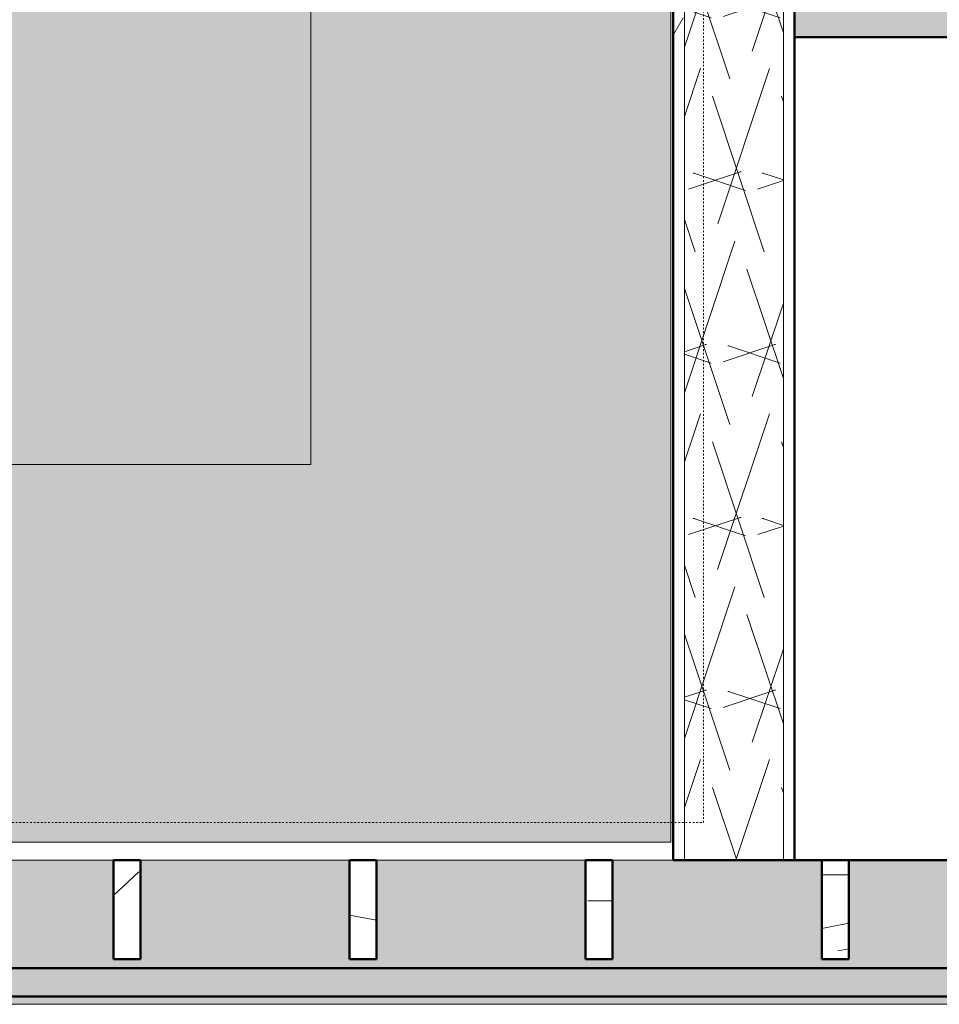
# Model space of a CAD drawing. Header units: inches. Extents: x -9465 to -7685, y 1648 to 3291.
# Tile 29 of 59: x -8550 to -8499, y 2334 to 2389. Entities that reach past the tile are written whole.
import ezdxf

# ---------------------------------------------------------------- set-up
doc = ezdxf.new("R2010")
doc.units = ezdxf.units.IN
doc.header["$MEASUREMENT"] = 0
doc.linetypes.add('Overhead 1_16_', pattern=[0.101562, 0.0625, -0.039062])
for name, color, linetype, lineweight in [('A-FLOR', 192, 'Continuous', 13), ('A-GLAZ-CWMG', 51, 'Continuous', 9), ('A-GLAZ-CWMG-1', 51, 'Continuous', 50), ('A-WALL', 113, 'Continuous', 13), ('A-WALL-1', 113, 'Continuous', 9), ('A-WALL-2', 113, 'Continuous', 50), ('A-WALL-PATT-1', 111, 'Continuous', 9), ('I-WALL-1', 2, 'Continuous', 50), ('Q-CASE', 31, 'Continuous', 9), ('Q-CASE-1', 31, 'Continuous', 50), ('S-FNDN', 32, 'Continuous', 13), ('S-STRS', 31, 'Continuous', 9), ('S-STRS-ANNO', 31, 'Continuous', 9), ('S-STRS-MBND', 31, 'Overhead 1_16_', 9)]:
    doc.layers.add(name, color=color, linetype=linetype, lineweight=lineweight)
pattern_1 = [(0, (0, 0), (30.72, 7.68), [1.267, -21.773, 1.267, -21.773, -122.88]), (0, (0, 0), (30.72, 7.68), [-46.08, 1.267, -44.813, 1.267, -21.773, -53.76]), (0, (0, 0), (30.72, 7.68), [-115.2, 1.267, -14.093, 1.267, -37.133]), (120, (11.52, 3.84), (-22.011075, 22.7643004), [1.267, -21.773, 1.267, -21.773, -122.88]), (120, (11.52, 3.84), (-22.011075, 22.7643004), [-46.08, 1.267, -44.813, 1.267, -21.773, -53.76]), (120, (11.52, 3.84), (-22.011075, 22.7643004), [-115.2, 1.267, -14.093, 1.267, -37.133]), (240, (15.36, 19.2), (-8.708925, -30.4443004), [1.267, -21.773, 1.267, -21.773, -122.88]), (240, (15.36, 19.2), (-8.708925, -30.4443004), [-46.08, 1.267, -44.813, 1.267, -21.773, -53.76]), (240, (15.36, 19.2), (-8.708925, -30.4443004), [-115.2, 1.267, -14.093, 1.267, -37.133])]

# ---------------------------------------------------------------- blocks, each defined once
blk = doc.blocks.new('OD_CW_Base Cabinet - OD_CW_Base Cabinet-1347007-SITE PLAN - PROPOSED OVER EXISTING SURVEY')
at = {"layer": 'Q-CASE'}
for p, q in [((0.738, -1), (0.738, 0)), ((0.738, 0), (46.481, 0)), ((46.481, 0), (46.481, -1)), ((46.481, -1), (0.738, -1)), ((0.738, -23.375), (0.738, -1)), ((0.738, -1), (46.481, -1)), ((46.481, -1), (46.481, -7.266)), ((46.481, -8.766), (46.481, -20.375)), ((46.481, -21.875), (46.481, -23.375))]:
    blk.add_line(p, q, dxfattribs=at)
at = {"layer": 'Q-CASE-1'}
for p, q in [((0.738, -23.375), (0.738, 0)), ((0.738, 0), (46.481, 0)), ((46.481, 0), (46.481, -7.266)), ((46.481, -8.766), (46.481, -20.375)), ((46.481, -21.875), (46.481, -23.375))]:
    blk.add_line(p, q, dxfattribs=at)
blk = doc.blocks.new('Rectangular Mullion - Stud - Vertical-V15-SITE PLAN - PROPOSED OVER EXISTING SURVEY')
at = {"layer": 'A-GLAZ-CWMG'}
h = blk.add_hatch(dxfattribs=at)
h.set_pattern_fill('FP_19', color=256, style=0, pattern_type=2)
h.set_pattern_definition([(184.764, (-8503.944, -2328.677), (528.661461, 40.0586324), [5.78, -572.217]), (168.69, (-8509.704, -2329.157), (-195.692293, 29.538262), [7.343, -237.41]), (135, (-8516.904, -2327.717), (-47.99982, 4e-15), [5.431, -62.452]), (133.152, (-8520.744, -2323.877), (-675.189283, 717.0111291), [10.527, -1042.195]), (167.005, (-8527.944, -2316.197), (430.381756, -103.0144664), [6.404, -633.996]), (180, (-8534.184, -2314.757), (-48, -48), [12, -36]), (189.462, (-8546.184, -2314.757), (242.595055, 32.431268), [5.839, -286.133]), (185.711, (-8503.944, -2315.717), (432.9499604, 38.4982772), [4.824, -477.57]), (180, (-8508.744, -2316.197), (-48, -48), [7.2, -40.8]), (151.699, (-8515.944, -2316.197), (-531.0809484, 282.2772348), [7.087, -701.624]), (127.875, (-8522.184, -2312.837), (185.3537404, -245.1691499), [10.946, -536.339]), (140.711, (-8528.904, -2304.197), (-292.2789016, 234.7705538), [6.822, -675.386]), (173.66, (-8534.184, -2299.877), (-385.1708218, 37.4618332), [8.693, -425.965]), (191.889, (-8542.824, -2298.917), (673.0177456, 139.16595084), [9.32, -922.671]), (186.71, (-8503.944, -2300.837), (-431.3441416, -53.5709543), [8.216, -813.411]), (176.634, (-8512.104, -2301.797), (-768.3310203, 42.3658719), [8.174, -809.237]), (146.31, (-8520.264, -2301.317), (81.23038, -70.15367), [8.653, -164.413]), (132.51, (-8527.464, -2296.517), (-484.3432232, 524.0184615), [7.814, -773.57]), (165.069, (-8532.744, -2290.757), (-529.5939244, 138.0208726), [7.452, -737.709]), (180, (-8539.944, -2288.837), (-48, -48), [5.76, -42.24]), (192.995, (-8545.704, -2288.837), (-430.381756, -103.0144664), [6.404, -633.996]), (180, (-8518.824, -2336.837), (-48, -48), [0.127, -47.873]), (316.848, (-8525.544, -2329.637), (-717.0111291, 675.189283), [10.527, -1042.195]), (333.435, (-8517.864, -2288.837), (67.20011, -9.600274), [4.293, -103.038]), (351.87, (-8514.024, -2290.757), (289.9203474, -34.5597503), [6.788, -332.623]), (23.199, (-8507.304, -2291.717), (235.033544, 107.5881307), [3.656, -361.902]), (153.435, (-8525.544, -2329.637), (-67.20011, 9.600274), [5.367, -101.965]), (173.29, (-8530.344, -2327.237), (431.3441416, -53.5709543), [8.216, -813.411]), (190.125, (-8538.504, -2326.277), (-815.4060012, -147.32774017), [13.653, -1351.608]), (190.305, (-8503.944, -2333.957), (-286.463859, -56.4485149), [5.367, -531.29]), (164.476, (-8509.224, -2334.917), (526.624866, -148.9498558), [8.967, -887.747]), (137.121, (-8517.864, -2332.517), (620.580163, -579.6829363), [9.17, -907.868]), (145.305, (-8524.584, -2326.277), (-483.4571689, 331.0066401), [7.589, -751.357]), (170.538, (-8530.824, -2321.957), (-242.595055, 32.431268), [8.759, -283.213]), (186.582, (-8539.464, -2320.517), (816.42074175, 92.35702398), [12.563, -1243.717]), (188.13, (-8503.944, -2321.957), (289.9203474, 34.5597503), [6.788, -332.623]), (168.69, (-8510.664, -2322.917), (-195.692293, 29.538262), [7.343, -237.41]), (137.49, (-8517.864, -2321.477), (524.0184615, -484.3432232), [7.814, -773.57]), (135, (-8523.624, -2316.197), (-47.99982, 4e-15), [8.825, -59.058]), (162.646, (-8529.864, -2309.957), (622.29174, -197.4654137), [8.046, -796.58]), (183.367, (-8537.544, -2307.557), (768.3302807, 42.3792818), [8.174, -809.237]), (197.103, (-8545.704, -2308.037), (-477.9233464, -150.7480936), [6.529, -646.342]), (188.746, (-8503.944, -2309.957), (-334.8907469, -55.2126118), [6.313, -625.028]), (165.069, (-8510.184, -2310.917), (-529.5939244, 138.0208726), [7.452, -737.709]), (147.995, (-8517.384, -2308.997), (234.6073836, -152.6274196), [9.057, -443.774]), (130.101, (-8525.064, -2304.197), (525.04491417, -626.48815567), [11.923, -1180.373]), (164.055, (-8532.744, -2295.077), (188.377658, -60.67759), [6.989, -342.456]), (186.009, (-8539.464, -2293.157), (-479.47453376, -52.9968317), [9.17, -907.868]), (203.199, (-8548.584, -2294.117), (-235.033544, -107.5881307), [3.656, -361.902]), (189.462, (-8503.944, -2295.557), (242.595055, 32.431268), [5.839, -286.133]), (169.992, (-8509.704, -2296.517), (-528.9663772, 90.5232291), [8.286, -820.322]), (142.595, (-8517.864, -2295.077), (-626.7276519, 476.4324888), [10.272, -1016.972]), (150.945, (-8526.024, -2336.837), (-340.5266965, 183.8514204), [4.942, -489.248]), (169.216, (-8530.344, -2334.437), (767.1604139, -148.40702066), [10.261, -1015.861]), (187.125, (-8540.424, -2332.517), (337.476941, 36.1841847), [11.61, -375.379])])
h.paths.add_polyline_path([(1.5, 0), (0, 0), (0, 5.5), (1.5, 5.5)], flags=0)
at = {"layer": 'A-GLAZ-CWMG-1'}
for p, q in [((0, 0), (0, 5.5)), ((0, 5.5), (1.5, 5.5)), ((1.5, 5.5), (1.5, 0)), ((1.5, 0), (0, 0))]:
    blk.add_line(p, q, dxfattribs=at)
blk = doc.blocks.new('Rectangular Mullion - Stud - Vertical-V16-SITE PLAN - PROPOSED OVER EXISTING SURVEY')
at = {"layer": 'A-GLAZ-CWMG'}
h = blk.add_hatch(dxfattribs=at)
h.set_pattern_fill('FP_20', color=256, style=0, pattern_type=2)
h.set_pattern_definition([(184.764, (-8517.054, -2328.677), (528.661461, 40.0586324), [5.78, -572.217]), (168.69, (-8522.814, -2329.157), (-195.692293, 29.538262), [7.343, -237.41]), (135, (-8530.014, -2327.717), (-47.99982, 4e-15), [5.431, -62.452]), (133.152, (-8533.854, -2323.877), (-675.189283, 717.0111291), [10.527, -1042.195]), (167.005, (-8541.054, -2316.197), (430.381756, -103.0144664), [6.404, -633.996]), (180, (-8547.294, -2314.757), (-48, -48), [12, -36]), (189.462, (-8559.294, -2314.757), (242.595055, 32.431268), [5.839, -286.133]), (185.711, (-8517.054, -2315.717), (432.9499604, 38.4982772), [4.824, -477.57]), (180, (-8521.854, -2316.197), (-48, -48), [7.2, -40.8]), (151.699, (-8529.054, -2316.197), (-531.0809484, 282.2772348), [7.087, -701.624]), (127.875, (-8535.294, -2312.837), (185.3537404, -245.1691499), [10.946, -536.339]), (140.711, (-8542.014, -2304.197), (-292.2789016, 234.7705538), [6.822, -675.386]), (173.66, (-8547.294, -2299.877), (-385.1708218, 37.4618332), [8.693, -425.965]), (191.889, (-8555.934, -2298.917), (673.0177456, 139.16595084), [9.32, -922.671]), (186.71, (-8517.054, -2300.837), (-431.3441416, -53.5709543), [8.216, -813.411]), (176.634, (-8525.214, -2301.797), (-768.3310203, 42.3658719), [8.174, -809.237]), (146.31, (-8533.374, -2301.317), (81.23038, -70.15367), [8.653, -164.413]), (132.51, (-8540.574, -2296.517), (-484.3432232, 524.0184615), [7.814, -773.57]), (165.069, (-8545.854, -2290.757), (-529.5939244, 138.0208726), [7.452, -737.709]), (180, (-8553.054, -2288.837), (-48, -48), [5.76, -42.24]), (192.995, (-8558.814, -2288.837), (-430.381756, -103.0144664), [6.404, -633.996]), (180, (-8531.934, -2336.837), (-48, -48), [0.127, -47.873]), (316.848, (-8538.654, -2329.637), (-717.0111291, 675.189283), [10.527, -1042.195]), (333.435, (-8530.974, -2288.837), (67.20011, -9.600274), [4.293, -103.038]), (351.87, (-8527.134, -2290.757), (289.9203474, -34.5597503), [6.788, -332.623]), (23.199, (-8520.414, -2291.717), (235.033544, 107.5881307), [3.656, -361.902]), (153.435, (-8538.654, -2329.637), (-67.20011, 9.600274), [5.367, -101.965]), (173.29, (-8543.454, -2327.237), (431.3441416, -53.5709543), [8.216, -813.411]), (190.125, (-8551.614, -2326.277), (-815.4060012, -147.32774017), [13.653, -1351.608]), (190.305, (-8517.054, -2333.957), (-286.463859, -56.4485149), [5.367, -531.29]), (164.476, (-8522.334, -2334.917), (526.624866, -148.9498558), [8.967, -887.747]), (137.121, (-8530.974, -2332.517), (620.580163, -579.6829363), [9.17, -907.868]), (145.305, (-8537.694, -2326.277), (-483.4571689, 331.0066401), [7.589, -751.357]), (170.538, (-8543.934, -2321.957), (-242.595055, 32.431268), [8.759, -283.213]), (186.582, (-8552.574, -2320.517), (816.42074175, 92.35702398), [12.563, -1243.717]), (188.13, (-8517.054, -2321.957), (289.9203474, 34.5597503), [6.788, -332.623]), (168.69, (-8523.774, -2322.917), (-195.692293, 29.538262), [7.343, -237.41]), (137.49, (-8530.974, -2321.477), (524.0184615, -484.3432232), [7.814, -773.57]), (135, (-8536.734, -2316.197), (-47.99982, 4e-15), [8.825, -59.058]), (162.646, (-8542.974, -2309.957), (622.29174, -197.4654137), [8.046, -796.58]), (183.367, (-8550.654, -2307.557), (768.3302807, 42.3792818), [8.174, -809.237]), (197.103, (-8558.814, -2308.037), (-477.9233464, -150.7480936), [6.529, -646.342]), (188.746, (-8517.054, -2309.957), (-334.8907469, -55.2126118), [6.313, -625.028]), (165.069, (-8523.294, -2310.917), (-529.5939244, 138.0208726), [7.452, -737.709]), (147.995, (-8530.494, -2308.997), (234.6073836, -152.6274196), [9.057, -443.774]), (130.101, (-8538.174, -2304.197), (525.04491417, -626.48815567), [11.923, -1180.373]), (164.055, (-8545.854, -2295.077), (188.377658, -60.67759), [6.989, -342.456]), (186.009, (-8552.574, -2293.157), (-479.47453376, -52.9968317), [9.17, -907.868]), (203.199, (-8561.694, -2294.117), (-235.033544, -107.5881307), [3.656, -361.902]), (189.462, (-8517.054, -2295.557), (242.595055, 32.431268), [5.839, -286.133]), (169.992, (-8522.814, -2296.517), (-528.9663772, 90.5232291), [8.286, -820.322]), (142.595, (-8530.974, -2295.077), (-626.7276519, 476.4324888), [10.272, -1016.972]), (150.945, (-8539.134, -2336.837), (-340.5266965, 183.8514204), [4.942, -489.248]), (169.216, (-8543.454, -2334.437), (767.1604139, -148.40702066), [10.261, -1015.861]), (187.125, (-8553.534, -2332.517), (337.476941, 36.1841847), [11.61, -375.379])])
h.paths.add_polyline_path([(1.5, 0), (0, 0), (0, 5.5), (1.5, 5.5)], flags=0)
at = {"layer": 'A-GLAZ-CWMG-1'}
for p, q in [((0, 0), (0, 5.5)), ((0, 5.5), (1.5, 5.5)), ((1.5, 5.5), (1.5, 0)), ((1.5, 0), (0, 0))]:
    blk.add_line(p, q, dxfattribs=at)
blk = doc.blocks.new('Rectangular Mullion - Stud - Vertical-V17-SITE PLAN - PROPOSED OVER EXISTING SURVEY')
at = {"layer": 'A-GLAZ-CWMG'}
h = blk.add_hatch(dxfattribs=at)
h.set_pattern_fill('FP_21', color=256, style=0, pattern_type=2)
h.set_pattern_definition([(184.764, (-8530.163, -2328.677), (528.661461, 40.0586324), [5.78, -572.217]), (168.69, (-8535.923, -2329.157), (-195.692293, 29.538262), [7.343, -237.41]), (135, (-8543.123, -2327.717), (-47.99982, 4e-15), [5.431, -62.452]), (133.152, (-8546.963, -2323.877), (-675.189283, 717.0111291), [10.527, -1042.195]), (167.005, (-8554.163, -2316.197), (430.381756, -103.0144664), [6.404, -633.996]), (180, (-8560.403, -2314.757), (-48, -48), [12, -36]), (189.462, (-8572.403, -2314.757), (242.595055, 32.431268), [5.839, -286.133]), (185.711, (-8530.163, -2315.717), (432.9499604, 38.4982772), [4.824, -477.57]), (180, (-8534.963, -2316.197), (-48, -48), [7.2, -40.8]), (151.699, (-8542.163, -2316.197), (-531.0809484, 282.2772348), [7.087, -701.624]), (127.875, (-8548.403, -2312.837), (185.3537404, -245.1691499), [10.946, -536.339]), (140.711, (-8555.123, -2304.197), (-292.2789016, 234.7705538), [6.822, -675.386]), (173.66, (-8560.403, -2299.877), (-385.1708218, 37.4618332), [8.693, -425.965]), (191.889, (-8569.043, -2298.917), (673.0177456, 139.16595084), [9.32, -922.671]), (186.71, (-8530.163, -2300.837), (-431.3441416, -53.5709543), [8.216, -813.411]), (176.634, (-8538.323, -2301.797), (-768.3310203, 42.3658719), [8.174, -809.237]), (146.31, (-8546.483, -2301.317), (81.23038, -70.15367), [8.653, -164.413]), (132.51, (-8553.683, -2296.517), (-484.3432232, 524.0184615), [7.814, -773.57]), (165.069, (-8558.963, -2290.757), (-529.5939244, 138.0208726), [7.452, -737.709]), (180, (-8566.163, -2288.837), (-48, -48), [5.76, -42.24]), (192.995, (-8571.923, -2288.837), (-430.381756, -103.0144664), [6.404, -633.996]), (180, (-8545.043, -2336.837), (-48, -48), [0.127, -47.873]), (316.848, (-8551.763, -2329.637), (-717.0111291, 675.189283), [10.527, -1042.195]), (333.435, (-8544.083, -2288.837), (67.20011, -9.600274), [4.293, -103.038]), (351.87, (-8540.243, -2290.757), (289.9203474, -34.5597503), [6.788, -332.623]), (23.199, (-8533.523, -2291.717), (235.033544, 107.5881307), [3.656, -361.902]), (153.435, (-8551.763, -2329.637), (-67.20011, 9.600274), [5.367, -101.965]), (173.29, (-8556.563, -2327.237), (431.3441416, -53.5709543), [8.216, -813.411]), (190.125, (-8564.723, -2326.277), (-815.4060012, -147.32774017), [13.653, -1351.608]), (190.305, (-8530.163, -2333.957), (-286.463859, -56.4485149), [5.367, -531.29]), (164.476, (-8535.443, -2334.917), (526.624866, -148.9498558), [8.967, -887.747]), (137.121, (-8544.083, -2332.517), (620.580163, -579.6829363), [9.17, -907.868]), (145.305, (-8550.803, -2326.277), (-483.4571689, 331.0066401), [7.589, -751.357]), (170.538, (-8557.043, -2321.957), (-242.595055, 32.431268), [8.759, -283.213]), (186.582, (-8565.683, -2320.517), (816.42074175, 92.35702398), [12.563, -1243.717]), (188.13, (-8530.163, -2321.957), (289.9203474, 34.5597503), [6.788, -332.623]), (168.69, (-8536.883, -2322.917), (-195.692293, 29.538262), [7.343, -237.41]), (137.49, (-8544.083, -2321.477), (524.0184615, -484.3432232), [7.814, -773.57]), (135, (-8549.843, -2316.197), (-47.99982, 4e-15), [8.825, -59.058]), (162.646, (-8556.083, -2309.957), (622.29174, -197.4654137), [8.046, -796.58]), (183.367, (-8563.763, -2307.557), (768.3302807, 42.3792818), [8.174, -809.237]), (197.103, (-8571.923, -2308.037), (-477.9233464, -150.7480936), [6.529, -646.342]), (188.746, (-8530.163, -2309.957), (-334.8907469, -55.2126118), [6.313, -625.028]), (165.069, (-8536.403, -2310.917), (-529.5939244, 138.0208726), [7.452, -737.709]), (147.995, (-8543.603, -2308.997), (234.6073836, -152.6274196), [9.057, -443.774]), (130.101, (-8551.283, -2304.197), (525.04491417, -626.48815567), [11.923, -1180.373]), (164.055, (-8558.963, -2295.077), (188.377658, -60.67759), [6.989, -342.456]), (186.009, (-8565.683, -2293.157), (-479.47453376, -52.9968317), [9.17, -907.868]), (203.199, (-8574.803, -2294.117), (-235.033544, -107.5881307), [3.656, -361.902]), (189.462, (-8530.163, -2295.557), (242.595055, 32.431268), [5.839, -286.133]), (169.992, (-8535.923, -2296.517), (-528.9663772, 90.5232291), [8.286, -820.322]), (142.595, (-8544.083, -2295.077), (-626.7276519, 476.4324888), [10.272, -1016.972]), (150.945, (-8552.243, -2336.837), (-340.5266965, 183.8514204), [4.942, -489.248]), (169.216, (-8556.563, -2334.437), (767.1604139, -148.40702066), [10.261, -1015.861]), (187.125, (-8566.643, -2332.517), (337.476941, 36.1841847), [11.61, -375.379])])
h.paths.add_polyline_path([(1.5, 0), (0, 0), (0, 5.5), (1.5, 5.5)], flags=0)
at = {"layer": 'A-GLAZ-CWMG-1'}
for p, q in [((0, 0), (0, 5.5)), ((0, 5.5), (1.5, 5.5)), ((1.5, 5.5), (1.5, 0)), ((1.5, 0), (0, 0))]:
    blk.add_line(p, q, dxfattribs=at)
blk = doc.blocks.new('Rectangular Mullion - Stud - Vertical-V18-SITE PLAN - PROPOSED OVER EXISTING SURVEY')
at = {"layer": 'A-GLAZ-CWMG'}
h = blk.add_hatch(dxfattribs=at)
h.set_pattern_fill('FP_22', color=256, style=0, pattern_type=2)
h.set_pattern_definition([(184.764, (-8543.273, -2328.677), (528.661461, 40.0586324), [5.78, -572.217]), (168.69, (-8549.033, -2329.157), (-195.692293, 29.538262), [7.343, -237.41]), (135, (-8556.233, -2327.717), (-47.99982, 4e-15), [5.431, -62.452]), (133.152, (-8560.073, -2323.877), (-675.189283, 717.0111291), [10.527, -1042.195]), (167.005, (-8567.273, -2316.197), (430.381756, -103.0144664), [6.404, -633.996]), (180, (-8573.513, -2314.757), (-48, -48), [12, -36]), (189.462, (-8585.513, -2314.757), (242.595055, 32.431268), [5.839, -286.133]), (185.711, (-8543.273, -2315.717), (432.9499604, 38.4982772), [4.824, -477.57]), (180, (-8548.073, -2316.197), (-48, -48), [7.2, -40.8]), (151.699, (-8555.273, -2316.197), (-531.0809484, 282.2772348), [7.087, -701.624]), (127.875, (-8561.513, -2312.837), (185.3537404, -245.1691499), [10.946, -536.339]), (140.711, (-8568.233, -2304.197), (-292.2789016, 234.7705538), [6.822, -675.386]), (173.66, (-8573.513, -2299.877), (-385.1708218, 37.4618332), [8.693, -425.965]), (191.889, (-8582.153, -2298.917), (673.0177456, 139.16595084), [9.32, -922.671]), (186.71, (-8543.273, -2300.837), (-431.3441416, -53.5709543), [8.216, -813.411]), (176.634, (-8551.433, -2301.797), (-768.3310203, 42.3658719), [8.174, -809.237]), (146.31, (-8559.593, -2301.317), (81.23038, -70.15367), [8.653, -164.413]), (132.51, (-8566.793, -2296.517), (-484.3432232, 524.0184615), [7.814, -773.57]), (165.069, (-8572.073, -2290.757), (-529.5939244, 138.0208726), [7.452, -737.709]), (180, (-8579.273, -2288.837), (-48, -48), [5.76, -42.24]), (192.995, (-8585.033, -2288.837), (-430.381756, -103.0144664), [6.404, -633.996]), (180, (-8558.153, -2336.837), (-48, -48), [0.127, -47.873]), (316.848, (-8564.873, -2329.637), (-717.0111291, 675.189283), [10.527, -1042.195]), (333.435, (-8557.193, -2288.837), (67.20011, -9.600274), [4.293, -103.038]), (351.87, (-8553.353, -2290.757), (289.9203474, -34.5597503), [6.788, -332.623]), (23.199, (-8546.633, -2291.717), (235.033544, 107.5881307), [3.656, -361.902]), (153.435, (-8564.873, -2329.637), (-67.20011, 9.600274), [5.367, -101.965]), (173.29, (-8569.673, -2327.237), (431.3441416, -53.5709543), [8.216, -813.411]), (190.125, (-8577.833, -2326.277), (-815.4060012, -147.32774017), [13.653, -1351.608]), (190.305, (-8543.273, -2333.957), (-286.463859, -56.4485149), [5.367, -531.29]), (164.476, (-8548.553, -2334.917), (526.624866, -148.9498558), [8.967, -887.747]), (137.121, (-8557.193, -2332.517), (620.580163, -579.6829363), [9.17, -907.868]), (145.305, (-8563.913, -2326.277), (-483.4571689, 331.0066401), [7.589, -751.357]), (170.538, (-8570.153, -2321.957), (-242.595055, 32.431268), [8.759, -283.213]), (186.582, (-8578.793, -2320.517), (816.42074175, 92.35702398), [12.563, -1243.717]), (188.13, (-8543.273, -2321.957), (289.9203474, 34.5597503), [6.788, -332.623]), (168.69, (-8549.993, -2322.917), (-195.692293, 29.538262), [7.343, -237.41]), (137.49, (-8557.193, -2321.477), (524.0184615, -484.3432232), [7.814, -773.57]), (135, (-8562.953, -2316.197), (-47.99982, 4e-15), [8.825, -59.058]), (162.646, (-8569.193, -2309.957), (622.29174, -197.4654137), [8.046, -796.58]), (183.367, (-8576.873, -2307.557), (768.3302807, 42.3792818), [8.174, -809.237]), (197.103, (-8585.033, -2308.037), (-477.9233464, -150.7480936), [6.529, -646.342]), (188.746, (-8543.273, -2309.957), (-334.8907469, -55.2126118), [6.313, -625.028]), (165.069, (-8549.513, -2310.917), (-529.5939244, 138.0208726), [7.452, -737.709]), (147.995, (-8556.713, -2308.997), (234.6073836, -152.6274196), [9.057, -443.774]), (130.101, (-8564.393, -2304.197), (525.04491417, -626.48815567), [11.923, -1180.373]), (164.055, (-8572.073, -2295.077), (188.377658, -60.67759), [6.989, -342.456]), (186.009, (-8578.793, -2293.157), (-479.47453376, -52.9968317), [9.17, -907.868]), (203.199, (-8587.913, -2294.117), (-235.033544, -107.5881307), [3.656, -361.902]), (189.462, (-8543.273, -2295.557), (242.595055, 32.431268), [5.839, -286.133]), (169.992, (-8549.033, -2296.517), (-528.9663772, 90.5232291), [8.286, -820.322]), (142.595, (-8557.193, -2295.077), (-626.7276519, 476.4324888), [10.272, -1016.972]), (150.945, (-8565.353, -2336.837), (-340.5266965, 183.8514204), [4.942, -489.248]), (169.216, (-8569.673, -2334.437), (767.1604139, -148.40702066), [10.261, -1015.861]), (187.125, (-8579.753, -2332.517), (337.476941, 36.1841847), [11.61, -375.379])])
h.paths.add_polyline_path([(1.5, 0), (0, 0), (0, 5.5), (1.5, 5.5)], flags=0)
at = {"layer": 'A-GLAZ-CWMG-1'}
for p, q in [((0, 0), (0, 5.5)), ((0, 5.5), (1.5, 5.5)), ((1.5, 5.5), (1.5, 0)), ((1.5, 0), (0, 0))]:
    blk.add_line(p, q, dxfattribs=at)

msp = doc.modelspace()

# ---------------------------------------------------------------- hatches: boundary and pattern name
at = {"layer": 'A-FLOR'}
h = msp.add_hatch(color=256, dxfattribs=at)
h.paths.add_polyline_path([(-8404.569, 2342.337), (-8404.569, 2356.522), (-8414.379, 2356.559), (-8416.247, 2356.763), (-8418.695, 2357.548), (-8420.018, 2358.309), (-8420.684, 2358.797), (-8421.318, 2359.348), (-8422.219, 2360.315), (-8423.159, 2361.635), (-8423.943, 2363.264), (-8424.025, 2363.535), (-8424.23, 2363.995), (-8424.7, 2366.206), (-8424.677, 2368.575), (-8424.211, 2370.72), (-8423.943, 2371.427), (-8423.82, 2371.726), (-8422.964, 2373.362), (-8421.901, 2374.753), (-8420.833, 2375.774), (-8420.015, 2376.384), (-8419.275, 2376.83), (-8418.254, 2377.336), (-8417.525, 2377.608), (-8415.953, 2377.993), (-8413.931, 2378.157), (-8404.569, 2378.158), (-8404.569, 2429.712), (-8469.669, 2429.712), (-8469.669, 2436.462), (-8404.569, 2436.462), (-8404.569, 2495.212), (-8422.569, 2495.212), (-8422.569, 2581.462), (-8404.569, 2581.462), (-8404.569, 2639.712), (-8436.007, 2639.712), (-8436.007, 2639.337), (-8653.22, 2639.337), (-8653.225, 2638.907), (-8654.069, 2638.907), (-8654.069, 2640.337), (-8654.475, 2640.337), (-8654.475, 2642.649), (-8654.069, 2642.649), (-8654.069, 2644.899), (-8653.225, 2644.899), (-8653.225, 2645.337), (-8651.418, 2645.337), (-8651.418, 2645.767), (-8650.569, 2645.767), (-8650.569, 2645.337), (-8632.569, 2645.337), (-8632.569, 2645.767), (-8631.72, 2645.767), (-8631.72, 2645.337), (-8621.829, 2645.337), (-8621.829, 2645.767), (-8620.98, 2645.767), (-8620.98, 2645.337), (-8516.105, 2645.337), (-8516.105, 2645.767), (-8515.256, 2645.767), (-8515.256, 2645.337), (-8511.003, 2645.337), (-8511.003, 2645.447), (-8509.668, 2645.447), (-8509.668, 2646.767), (-8508.819, 2646.767), (-8508.819, 2645.337), (-8441.444, 2645.337), (-8441.444, 2646.767), (-8440.595, 2646.767), (-8440.572, 2645.447), (-8439.261, 2645.447), (-8439.261, 2645.337), (-8436.007, 2645.337), (-8436.007, 2648.837), (-8432.569, 2648.837), (-8432.569, 2715.837), (-8692.569, 2715.837), (-8692.569, 2710.186), (-8692.139, 2710.144), (-8692.139, 2709.337), (-8692.569, 2709.337), (-8692.569, 2679.337), (-8692.139, 2679.337), (-8692.139, 2678.488), (-8692.569, 2678.488), (-8692.569, 2676.936), (-8692.139, 2676.936), (-8692.139, 2676.087), (-8692.569, 2676.087), (-8692.569, 2646.087), (-8692.139, 2646.087), (-8692.139, 2645.337), (-8690.913, 2645.337), (-8690.913, 2644.899), (-8690.069, 2644.899), (-8690.069, 2642.649), (-8689.663, 2642.649), (-8689.663, 2640.337), (-8690.069, 2640.337), (-8690.069, 2638.907), (-8690.918, 2638.907), (-8690.918, 2639.337), (-8692.569, 2639.337), (-8692.569, 2486.337), (-8692.069, 2486.337), (-8692.069, 2478.337), (-8623.819, 2478.337), (-8623.819, 2436.462), (-8505.669, 2436.462), (-8505.669, 2429.712), (-8506.944, 2429.712), (-8506.944, 2388.08), (-8483.569, 2388.08), (-8483.569, 2342.337), (-8408.88, 2342.337)], flags=0)
h.paths.add_polyline_path([(-8416.068, 2356.709), (-8417.613, 2357.116), (-8417.823, 2357.232), (-8416.12, 2356.725)], flags=0)
h.paths.add_polyline_path([(-8406.093, 2394.36), (-8413.819, 2394.36), (-8414.784, 2394.487), (-8415.682, 2394.86), (-8416.454, 2395.452), (-8417.046, 2396.224), (-8417.419, 2397.122), (-8417.546, 2398.163), (-8417.546, 2399.475), (-8420.569, 2399.127), (-8421.569, 2397.936), (-8422.569, 2397.369), (-8423.569, 2397.101), (-8424.573, 2396.924), (-8425.569, 2396.837), (-8427.562, 2397.011), (-8429.569, 2397.549), (-8431.569, 2398.277), (-8433.569, 2399.209), (-8435.569, 2400.597), (-8436.569, 2401.597), (-8437.069, 2402.463), (-8437.569, 2403.837), (-8437.569, 2404.837), (-8437.069, 2406.21), (-8436.569, 2407.076), (-8435.569, 2408.076), (-8433.569, 2409.464), (-8431.569, 2410.396), (-8429.484, 2411.147), (-8427.562, 2411.662), (-8425.569, 2411.837), (-8424.079, 2411.662), (-8423.569, 2411.573), (-8422.569, 2411.305), (-8421.569, 2410.738), (-8420.569, 2409.546), (-8417.546, 2409.198), (-8417.546, 2410.587), (-8417.419, 2411.551), (-8417.046, 2412.45), (-8416.454, 2413.222), (-8415.682, 2413.814), (-8414.784, 2414.186), (-8413.819, 2414.313), (-8406.093, 2414.313), (-8406.093, 2399.475)], flags=0)
h.paths.add_polyline_path([(-8692.069, 2436.462), (-8692.069, 2474.337), (-8692.569, 2474.337), (-8692.569, 2436.462)], flags=0)
h.paths.add_polyline_path([(-8531.023, 2438.466), (-8606.178, 2438.467), (-8606.178, 2564.056), (-8564.84, 2564.056), (-8564.84, 2562.088), (-8563.265, 2562.088), (-8563.284, 2554.214), (-8563.726, 2554.171), (-8563.441, 2554.133), (-8562.871, 2553.897), (-8562.382, 2553.522), (-8562.007, 2553.033), (-8561.771, 2552.463), (-8561.69, 2551.852), (-8561.69, 2519.371), (-8561.771, 2518.76), (-8562.007, 2518.19), (-8562.382, 2517.701), (-8562.871, 2517.326), (-8563.441, 2517.09), (-8564.052, 2517.009), (-8563.441, 2516.929), (-8562.871, 2516.693), (-8562.382, 2516.317), (-8562.007, 2515.828), (-8561.771, 2515.258), (-8561.69, 2514.647), (-8561.69, 2482.167), (-8561.771, 2481.555), (-8562.007, 2480.985), (-8562.382, 2480.496), (-8562.871, 2480.121), (-8563.441, 2479.885), (-8564.052, 2479.804), (-8526.651, 2479.803), (-8526.651, 2438.466), (-8529.013, 2438.466)], flags=0)
h.paths.add_polyline_path([(-8529.013, 2502.337), (-8531.569, 2502.337), (-8531.569, 2562.337), (-8501.569, 2562.337), (-8501.569, 2502.337), (-8526.651, 2502.337)], flags=0)
h.paths.add_polyline_path([(-8513.667, 2592.597), (-8533.069, 2592.597), (-8533.069, 2593.597), (-8539.069, 2593.597), (-8539.069, 2633.597), (-8477.069, 2633.597), (-8477.069, 2593.597), (-8483.069, 2593.597), (-8483.069, 2592.597)], flags=0)
h.paths.add_polyline_path([(-8458.088, 2649.266), (-8459.372, 2650.55), (-8460.256, 2649.666), (-8460.81, 2650.103), (-8461.565, 2650.417), (-8462.146, 2650.527), (-8462.85, 2650.489), (-8463.526, 2650.285), (-8465.435, 2651.982), (-8467.537, 2653.433), (-8469.802, 2654.616), (-8481.115, 2665.929), (-8481.393, 2666.292), (-8481.568, 2666.714), (-8481.628, 2667.167), (-8481.568, 2667.62), (-8481.393, 2668.042), (-8481.115, 2668.404), (-8479.641, 2669.823), (-8479.479, 2669.935), (-8478.976, 2670.154), (-8481.126, 2672.314), (-8464.686, 2688.745), (-8462.497, 2686.555), (-8462.476, 2686.712), (-8462.302, 2687.134), (-8462.023, 2687.496), (-8460.786, 2688.734), (-8460.424, 2689.012), (-8460.001, 2689.187), (-8459.549, 2689.246), (-8459.096, 2689.187), (-8458.674, 2689.012), (-8458.311, 2688.734), (-8446.997, 2677.42), (-8445.697, 2674.984), (-8444.364, 2673.053), (-8442.666, 2671.144), (-8442.871, 2670.469), (-8442.909, 2669.764), (-8442.777, 2669.07), (-8442.397, 2668.317), (-8442.048, 2667.874), (-8442.921, 2666.979), (-8441.648, 2665.706), (-8442.178, 2665.176), (-8442.708, 2665.706), (-8443.028, 2664.934), (-8443.741, 2663.388), (-8444.378, 2663.83), (-8444.562, 2664.027), (-8444.623, 2663.965), (-8443.827, 2663.226), (-8445.31, 2660.797), (-8445.546, 2660.427), (-8446.138, 2660.895), (-8446.887, 2661.702), (-8446.97, 2661.618), (-8445.605, 2660.351), (-8447.227, 2658.201), (-8447.576, 2657.755), (-8448.14, 2658.234), (-8449.206, 2659.383), (-8449.346, 2659.243), (-8447.648, 2657.633), (-8449.945, 2655.333), (-8450.514, 2655.908), (-8451.557, 2657.032), (-8451.696, 2656.893), (-8450.436, 2655.703), (-8450.068, 2655.263), (-8452.233, 2653.609), (-8452.665, 2653.291), (-8453.932, 2654.657), (-8454.015, 2654.574), (-8453.111, 2653.714), (-8452.741, 2653.233), (-8455.134, 2651.754), (-8455.54, 2651.514), (-8456.279, 2652.31), (-8456.34, 2652.249), (-8456.076, 2651.998), (-8455.702, 2651.428), (-8458.116, 2650.355), (-8457.558, 2649.797), (-8457.926, 2649.429)], flags=0)
h.paths.add_polyline_path([(-8537.931, 2649.266), (-8538.462, 2649.797), (-8537.904, 2650.355), (-8538.772, 2650.715), (-8540.318, 2651.428), (-8539.877, 2652.065), (-8539.679, 2652.249), (-8539.741, 2652.31), (-8540.48, 2651.514), (-8542.909, 2652.997), (-8543.279, 2653.233), (-8542.811, 2653.825), (-8542.005, 2654.574), (-8542.088, 2654.657), (-8543.355, 2653.291), (-8545.583, 2654.974), (-8545.951, 2655.263), (-8545.475, 2655.824), (-8544.324, 2656.893), (-8544.463, 2657.032), (-8546.075, 2655.333), (-8548.371, 2657.633), (-8547.797, 2658.201), (-8546.674, 2659.243), (-8546.813, 2659.383), (-8548.002, 2658.124), (-8548.444, 2657.755), (-8550.047, 2659.851), (-8550.415, 2660.351), (-8549.049, 2661.618), (-8549.133, 2661.702), (-8549.993, 2660.797), (-8550.474, 2660.427), (-8551.912, 2662.752), (-8552.193, 2663.226), (-8551.396, 2663.965), (-8551.458, 2664.027), (-8551.708, 2663.763), (-8552.279, 2663.388), (-8553.312, 2665.706), (-8553.841, 2665.176), (-8554.372, 2665.706), (-8553.114, 2667.016), (-8553.972, 2667.874), (-8553.535, 2668.428), (-8553.221, 2669.184), (-8553.111, 2669.764), (-8553.149, 2670.469), (-8553.353, 2671.144), (-8551.593, 2673.143), (-8550.205, 2675.155), (-8549.022, 2677.42), (-8537.709, 2688.734), (-8537.346, 2689.012), (-8536.924, 2689.187), (-8536.471, 2689.246), (-8536.018, 2689.187), (-8535.596, 2689.012), (-8535.234, 2688.734), (-8533.996, 2687.496), (-8533.703, 2687.098), (-8533.484, 2686.594), (-8531.324, 2688.745), (-8514.893, 2672.304), (-8517.083, 2670.115), (-8516.926, 2670.095), (-8516.378, 2669.823), (-8516.142, 2669.642), (-8514.904, 2668.404), (-8514.626, 2668.042), (-8514.451, 2667.62), (-8514.392, 2667.167), (-8514.451, 2666.714), (-8514.626, 2666.292), (-8514.904, 2665.929), (-8526.218, 2654.616), (-8528.723, 2653.268), (-8530.585, 2651.982), (-8532.494, 2650.285), (-8533.169, 2650.489), (-8533.874, 2650.527), (-8534.713, 2650.329), (-8535.234, 2650.084), (-8535.764, 2649.666), (-8536.648, 2650.55), (-8537.769, 2649.429)], flags=0)
h.paths.add_polyline_path([(-8436.5, 2650.836), (-8438.069, 2650.836), (-8438.069, 2655.836), (-8437.069, 2655.836), (-8437.069, 2679.836), (-8438.069, 2679.836), (-8438.069, 2684.836), (-8437.069, 2684.836), (-8437.069, 2710.337), (-8438.069, 2710.337), (-8438.069, 2711.337), (-8468.569, 2711.337), (-8468.569, 2710.337), (-8473.569, 2710.337), (-8473.569, 2711.337), (-8504.069, 2711.337), (-8504.069, 2710.337), (-8509.069, 2710.337), (-8509.069, 2711.337), (-8539.569, 2711.337), (-8539.569, 2710.337), (-8544.569, 2710.337), (-8544.569, 2711.337), (-8575.069, 2711.337), (-8575.069, 2710.337), (-8580.069, 2710.337), (-8580.069, 2711.337), (-8610.569, 2711.337), (-8610.569, 2710.337), (-8615.569, 2710.337), (-8615.569, 2711.337), (-8644.569, 2711.337), (-8644.569, 2710.337), (-8649.569, 2710.337), (-8649.569, 2715.337), (-8644.569, 2715.337), (-8644.569, 2714.337), (-8615.569, 2714.337), (-8615.569, 2715.337), (-8610.569, 2715.337), (-8610.569, 2714.337), (-8580.069, 2714.337), (-8580.069, 2715.337), (-8575.069, 2715.337), (-8575.069, 2714.337), (-8544.569, 2714.337), (-8544.569, 2715.337), (-8539.569, 2715.337), (-8539.569, 2714.337), (-8509.069, 2714.337), (-8509.069, 2715.337), (-8504.069, 2715.337), (-8504.069, 2714.337), (-8473.569, 2714.337), (-8473.569, 2715.337), (-8468.569, 2715.337), (-8468.569, 2714.337), (-8438.069, 2714.337), (-8438.069, 2715.337), (-8433.069, 2715.337), (-8433.069, 2710.337), (-8434.069, 2710.337), (-8434.069, 2684.836), (-8433.069, 2684.836), (-8433.069, 2679.836), (-8434.069, 2679.836), (-8434.069, 2655.836), (-8433.069, 2655.836), (-8433.069, 2650.836), (-8434.069, 2650.836)], flags=0)
h.paths.add_polyline_path([(-8537.012, 2654.728), (-8533.149, 2658.319), (-8533.676, 2658.846), (-8537.314, 2654.918), (-8537.162, 2654.822)], flags=0)
h.paths.add_polyline_path([(-8459.008, 2654.728), (-8458.705, 2654.925), (-8462.344, 2658.846), (-8462.871, 2658.319), (-8459.109, 2654.822)], flags=0)
h.paths.add_polyline_path([(-8539.705, 2656.709), (-8535.471, 2660.641), (-8536.023, 2661.193), (-8539.985, 2656.923), (-8539.936, 2656.885)], flags=0)
h.paths.add_polyline_path([(-8456.315, 2656.709), (-8456.034, 2656.923), (-8459.996, 2661.193), (-8460.549, 2660.641), (-8456.703, 2657.07)], flags=0)
h.paths.add_polyline_path([(-8466.413, 2657.591), (-8469.143, 2660.262), (-8468.122, 2659.123), (-8467.297, 2658.384)], flags=0)
h.paths.add_polyline_path([(-8529.607, 2657.591), (-8527.63, 2659.422), (-8526.877, 2660.321), (-8528.723, 2658.475)], flags=0)
h.paths.add_polyline_path([(-8542.21, 2658.855), (-8537.789, 2662.959), (-8538.398, 2663.568), (-8542.514, 2659.132)], flags=0)
h.paths.add_polyline_path([(-8453.81, 2658.855), (-8453.506, 2659.132), (-8457.622, 2663.568), (-8458.231, 2662.959), (-8454.493, 2659.49)], flags=0)
h.paths.add_polyline_path([(-8528.78, 2659.478), (-8528.162, 2660.097), (-8543.541, 2675.476), (-8544.172, 2674.846), (-8542.984, 2673.143), (-8543.312, 2672.791), (-8542.742, 2671.972), (-8542.346, 2672.278), (-8540.962, 2670.501), (-8541.303, 2670.134), (-8540.672, 2669.379), (-8540.272, 2669.714), (-8538.807, 2668.007), (-8539.178, 2667.608), (-8538.446, 2666.877), (-8538.081, 2667.216), (-8536.514, 2665.599), (-8536.829, 2665.259), (-8536.098, 2664.529), (-8535.699, 2664.899), (-8533.997, 2663.429), (-8534.326, 2663.022), (-8533.579, 2662.398), (-8533.158, 2662.743), (-8531.429, 2661.361), (-8531.732, 2660.94), (-8530.929, 2660.383), (-8530.563, 2660.722), (-8528.907, 2659.566)], flags=0)
h.paths.add_polyline_path([(-8467.239, 2659.478), (-8465.456, 2660.722), (-8465.091, 2660.383), (-8464.274, 2660.95), (-8464.561, 2661.385), (-8462.835, 2662.764), (-8462.441, 2662.398), (-8461.687, 2663.028), (-8462.028, 2663.435), (-8460.321, 2664.899), (-8459.922, 2664.529), (-8459.214, 2665.284), (-8459.528, 2665.623), (-8457.939, 2667.216), (-8457.545, 2666.905), (-8456.842, 2667.608), (-8457.213, 2668.007), (-8455.748, 2669.714), (-8455.342, 2669.386), (-8454.717, 2670.134), (-8455.077, 2670.522), (-8453.674, 2672.278), (-8453.266, 2671.986), (-8452.708, 2672.791), (-8453.036, 2673.143), (-8451.848, 2674.846), (-8452.478, 2675.476), (-8467.858, 2660.097), (-8467.297, 2659.536)], flags=0)
h.paths.add_polyline_path([(-8544.57, 2661.195), (-8540.137, 2665.307), (-8540.747, 2665.917), (-8544.848, 2661.499)], flags=0)
h.paths.add_polyline_path([(-8451.45, 2661.195), (-8451.171, 2661.499), (-8455.272, 2665.917), (-8455.882, 2665.307), (-8451.803, 2661.523)], flags=0)
h.paths.add_polyline_path([(-8546.774, 2663.73), (-8542.513, 2667.683), (-8543.065, 2668.235), (-8546.988, 2664.011), (-8546.805, 2663.771)], flags=0)
h.paths.add_polyline_path([(-8449.246, 2663.73), (-8449.032, 2664.011), (-8452.954, 2668.235), (-8453.507, 2667.683), (-8449.29, 2663.771)], flags=0)
h.paths.add_polyline_path([(-8523.635, 2664.623), (-8523.634, 2664.624), (-8523.769, 2664.756)], flags=0)
h.paths.add_polyline_path([(-8548.77, 2666.403), (-8544.861, 2670.031), (-8545.388, 2670.557), (-8548.963, 2666.711), (-8548.803, 2666.456)], flags=0)
h.paths.add_polyline_path([(-8447.25, 2666.403), (-8447.056, 2666.711), (-8450.632, 2670.557), (-8451.159, 2670.031), (-8447.307, 2666.456)], flags=0)
h.paths.add_polyline_path([(-8518.917, 2669.342), (-8518.909, 2669.35), (-8518.97, 2669.396)], flags=0)
h.paths.add_polyline_path([(-8546.047, 2674.031), (-8543.376, 2676.761), (-8544.514, 2675.74), (-8545.772, 2674.338)], flags=0)
h.paths.add_polyline_path([(-8449.972, 2674.031), (-8451.804, 2676.008), (-8452.703, 2676.761), (-8450.53, 2674.589)], flags=0)
at = {"layer": 'A-WALL-1'}
msp.add_hatch(color=256, dxfattribs=at).paths.add_polyline_path([(-8401.423, 2334.762), (-8396.632, 2334.762), (-8396.632, 2336.337), (-8620.507, 2336.337), (-8620.507, 2334.762), (-8429.484, 2334.762)], flags=0)
at = {"layer": 'A-WALL-PATT-1'}
h = msp.add_hatch(dxfattribs=at)
h.set_pattern_fill('FP_2', color=256, style=0, pattern_type=2)
h.set_pattern_definition(pattern_1)
h.paths.add_polyline_path([(-8513.694, 2342.337), (-8513.069, 2342.337), (-8513.069, 2435.837), (-8513.694, 2435.837), (-8513.694, 2366.939)], flags=0)
h = msp.add_hatch(dxfattribs=at)
h.set_pattern_fill('FP_3', color=256, style=0, pattern_type=2)
h.set_pattern_definition([(161.57, (0.48, 0.48), (-3.83995378, -1.544e-05), [0, -27.322, 3.034, 0]), (18.43, (-0.48, 0.48), (-3.83995378, 1.544e-05), [0, -27.322, 3.034, 0]), (108.43, (0.48, 0.48), (1.919622, -9.60052459), [9.106, -21.25]), (71.57, (-0.48, 0.48), (1.919622, 9.60052459), [9.106, -21.25])])
h.paths.add_polyline_path([(-8507.569, 2342.337), (-8507.569, 2430.337), (-8513.069, 2430.337), (-8513.069, 2342.337)], flags=0)
h = msp.add_hatch(dxfattribs=at)
h.set_pattern_fill('FP_2', color=256, style=0, pattern_type=2)
h.set_pattern_definition(pattern_1)
h.paths.add_polyline_path([(-8506.944, 2342.337), (-8506.944, 2429.712), (-8507.569, 2429.712), (-8507.569, 2342.337)], flags=0)
at = {"layer": 'S-FNDN'}
h = msp.add_hatch(color=256, dxfattribs=at)
h.paths.add_polyline_path([(-8692.069, 2334.337), (-8691.413, 2334.337), (-8691.418, 2335.337), (-8692.569, 2335.337), (-8692.569, 2334.337)], flags=0)
h.paths.add_polyline_path([(-8457.545, 2334.337), (-8404.569, 2334.337), (-8404.569, 2334.762), (-8617.819, 2334.762), (-8617.819, 2334.337), (-8569.789, 2334.337)], flags=0)
h.paths.add_polyline_path([(-8625.911, 2334.337), (-8620.569, 2334.337), (-8620.569, 2335.774), (-8627.444, 2335.774), (-8627.444, 2340.899), (-8620.569, 2340.899), (-8620.569, 2342.337), (-8653.725, 2342.337), (-8653.725, 2341.337), (-8651.856, 2341.337), (-8651.856, 2340.899), (-8650.606, 2340.899), (-8650.606, 2338.087), (-8651.007, 2338.087), (-8651.007, 2334.907), (-8651.856, 2334.907), (-8651.856, 2335.337), (-8653.72, 2335.337), (-8653.725, 2334.337), (-8632.158, 2334.337)], flags=0)
h.paths.add_polyline_path([(-8618.069, 2334.399), (-8617.882, 2334.399), (-8617.882, 2334.699), (-8618.069, 2334.699), (-8618.069, 2334.762), (-8620.507, 2334.762), (-8620.507, 2334.399), (-8618.132, 2334.399)], flags=0)
h.paths.add_polyline_path([(-8632.158, 2334.907), (-8633.007, 2334.907), (-8633.007, 2338.087), (-8633.408, 2338.087), (-8633.408, 2340.899), (-8632.158, 2340.899), (-8632.158, 2341.337), (-8630.007, 2341.337), (-8630.007, 2335.337), (-8632.158, 2335.337), (-8632.158, 2335.029)], flags=0)
h.paths.add_polyline_path([(-8591.436, 2336.337), (-8404.569, 2336.337), (-8404.569, 2342.337), (-8412.179, 2342.337), (-8412.179, 2336.837), (-8413.679, 2336.837), (-8413.679, 2342.337), (-8425.288, 2342.337), (-8425.288, 2336.837), (-8426.788, 2336.837), (-8426.788, 2342.337), (-8438.398, 2342.337), (-8438.398, 2336.837), (-8439.898, 2336.837), (-8439.898, 2342.337), (-8451.507, 2342.337), (-8451.507, 2336.837), (-8453.007, 2336.837), (-8453.007, 2342.337), (-8464.616, 2342.337), (-8464.616, 2336.837), (-8466.116, 2336.837), (-8466.116, 2342.337), (-8477.726, 2342.337), (-8477.726, 2336.837), (-8479.226, 2336.837), (-8479.226, 2342.337), (-8490.835, 2342.337), (-8490.835, 2336.837), (-8492.335, 2336.837), (-8492.335, 2342.337), (-8503.944, 2342.337), (-8503.944, 2336.837), (-8505.444, 2336.837), (-8505.444, 2342.337), (-8517.054, 2342.337), (-8517.054, 2336.837), (-8518.554, 2336.837), (-8518.554, 2342.337), (-8530.163, 2342.337), (-8530.163, 2336.837), (-8531.663, 2336.837), (-8531.663, 2342.337), (-8543.273, 2342.337), (-8543.273, 2336.837), (-8544.773, 2336.837), (-8544.773, 2342.337), (-8556.382, 2342.337), (-8556.382, 2336.837), (-8557.882, 2336.837), (-8557.882, 2342.337), (-8569.491, 2342.337), (-8569.491, 2336.837), (-8570.991, 2336.837), (-8570.991, 2342.337), (-8582.601, 2342.337), (-8582.601, 2336.837), (-8584.101, 2336.837), (-8584.101, 2342.337), (-8595.71, 2342.337), (-8595.71, 2336.837), (-8597.21, 2336.837), (-8597.21, 2342.337), (-8608.819, 2342.337), (-8608.819, 2336.837), (-8610.319, 2336.837), (-8610.319, 2342.337), (-8619.069, 2342.337), (-8619.069, 2336.837), (-8617.819, 2336.837), (-8617.819, 2336.337), (-8595.71, 2336.337)], flags=0)
h.paths.add_polyline_path([(-8619.069, 2336.337), (-8618.069, 2336.337), (-8618.069, 2336.399), (-8617.882, 2336.399), (-8617.882, 2336.774), (-8620.507, 2336.774), (-8620.507, 2336.337), (-8620.069, 2336.337)], flags=0)
h.paths.add_polyline_path([(-8691.413, 2341.337), (-8691.413, 2342.337), (-8692.069, 2342.337), (-8692.069, 2341.337), (-8691.987, 2341.337)], flags=0)
at = {"layer": 'S-STRS'}
h = msp.add_hatch(color=256, dxfattribs=at)
h.paths.add_polyline_path([(-8553.819, 2343.337), (-8513.819, 2343.337), (-8513.819, 2427.337), (-8553.819, 2427.337), (-8553.819, 2390.837), (-8551.319, 2390.837), (-8551.319, 2385.837), (-8553.726, 2385.837), (-8553.726, 2383.649), (-8553.663, 2383.524), (-8552.632, 2383.524), (-8552.601, 2381.399), (-8552.319, 2380.837), (-8553.819, 2380.837), (-8553.819, 2366.939)], flags=0)
h.paths.add_polyline_path([(-8552.882, 2381.962), (-8552.882, 2383.274), (-8553.538, 2383.274), (-8553.023, 2382.243)], flags=0)

# ---------------------------------------------------------------- linework, layer by layer
at = {"layer": 'A-WALL'}
for p, q in [((-8513.069, 2342.337), (-8513.069, 2435.837)), ((-8507.569, 2342.337), (-8507.569, 2430.337))]:
    msp.add_line(p, q, dxfattribs=at)
at = {"layer": 'A-WALL-2'}
for p, q in [((-8396.632, 2336.337), (-8620.507, 2336.337)), ((-8620.507, 2334.762), (-8396.632, 2334.762))]:
    msp.add_line(p, q, dxfattribs=at)
at = {"layer": 'I-WALL-1'}
for p, q in [((-8513.694, 2436.462), (-8513.694, 2342.337)), ((-8506.944, 2342.337), (-8506.944, 2429.712)), ((-8513.694, 2342.337), (-8506.944, 2342.337))]:
    msp.add_line(p, q, dxfattribs=at)
at = {"layer": 'S-FNDN'}
for p, q in [((-8556.382, 2342.337), (-8544.773, 2342.337)), ((-8543.273, 2342.337), (-8531.663, 2342.337)), ((-8530.163, 2342.337), (-8518.554, 2342.337)), ((-8517.054, 2342.337), (-8513.694, 2342.337)), ((-8399.319, 2334.337), (-8617.819, 2334.337))]:
    msp.add_line(p, q, dxfattribs=at)
at = {"layer": 'S-STRS'}
for p, q in [((-8513.819, 2343.337), (-8513.819, 2427.337)), ((-8553.819, 2343.337), (-8513.819, 2343.337))]:
    msp.add_line(p, q, dxfattribs=at)
at = {"layer": 'S-STRS-ANNO'}
for p, q in [((-8533.819, 2406.337), (-8533.819, 2364.337)), ((-8533.819, 2364.337), (-8553.819, 2364.337))]:
    msp.add_line(p, q, dxfattribs=at)
at = {"layer": 'S-STRS-MBND'}
for p, q in [((-8512.007, 2344.434), (-8512.007, 2428.434)), ((-8554.007, 2344.434), (-8512.007, 2344.434))]:
    msp.add_line(p, q, dxfattribs=at)

# ---------------------------------------------------------------- block references
at = {"layer": 'A-GLAZ-CWMG', "extrusion": (0, 0, -1)}
for name, p in [('Rectangular Mullion - Stud - Vertical-V18-SITE PLAN - PROPOSED OVER EXISTING SURVEY', (8543.273, 2336.837)), ('Rectangular Mullion - Stud - Vertical-V17-SITE PLAN - PROPOSED OVER EXISTING SURVEY', (8530.163, 2336.837)), ('Rectangular Mullion - Stud - Vertical-V16-SITE PLAN - PROPOSED OVER EXISTING SURVEY', (8517.054, 2336.837)), ('Rectangular Mullion - Stud - Vertical-V15-SITE PLAN - PROPOSED OVER EXISTING SURVEY', (8503.944, 2336.837))]:
    msp.add_blockref(name, p, dxfattribs=at)
at = {"layer": 'Q-CASE', "rotation": 270.000000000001}
msp.add_blockref('OD_CW_Base Cabinet - OD_CW_Base Cabinet-1347007-SITE PLAN - PROPOSED OVER EXISTING SURVEY', (-8483.569, 2388.817), dxfattribs=at)

doc.saveas('drawing.dxf')
